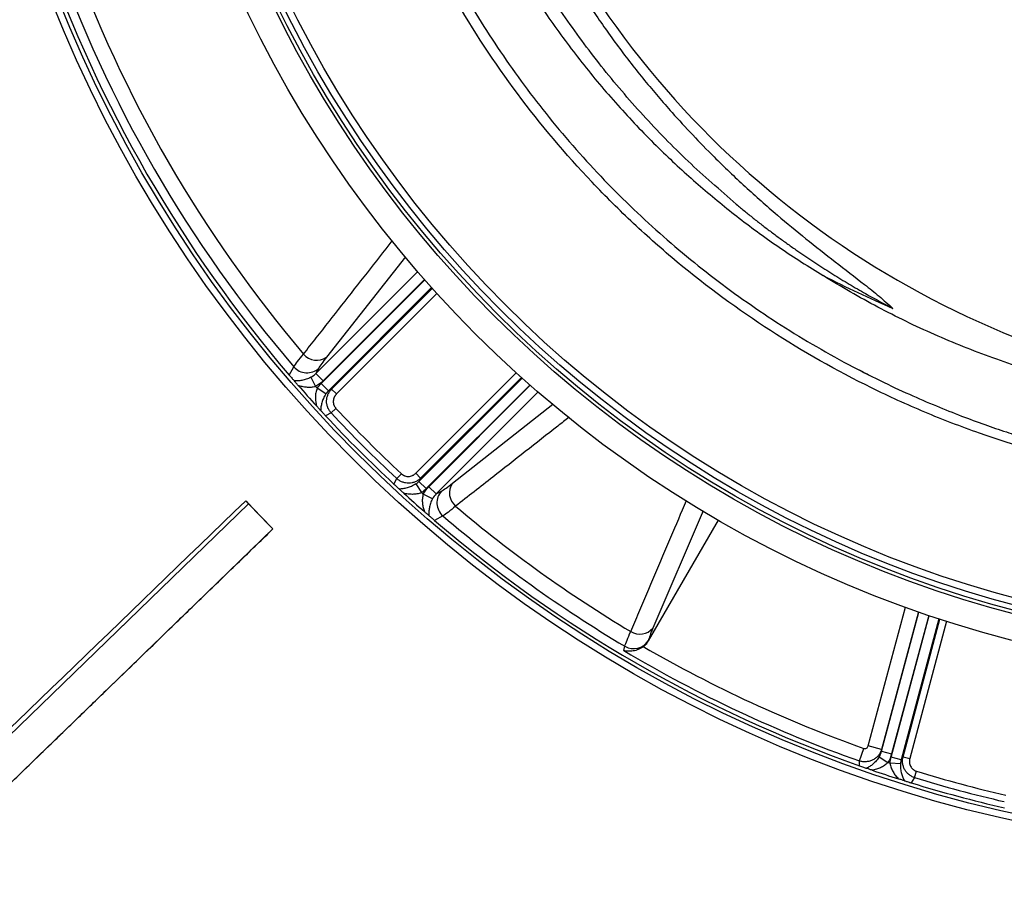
# Model space of a CAD drawing. Header units: millimetres. Extents: x 1936 to 3166, y 1822 to 3052.
# Tile 3 of 21: x 2181 to 2465, y 2041 to 2289. Entities that reach past the tile are written whole.
import ezdxf

# ---------------------------------------------------------------- set-up
doc = ezdxf.new("R2010")
doc.units = ezdxf.units.MM

msp = doc.modelspace()

# ---------------------------------------------------------------- linework, layer by layer
at = {"color": 1, "linetype": 'Continuous', "lineweight": 25}
for p, q in [((2292.4, 2221.05), (2269.56, 2192.07)), ((2266.48, 2187.34), (2295.86, 2216.72)), ((2268.02, 2184.51), (2297.89, 2214.39)), ((2297.83, 2214.47), (2268.59, 2185.23)), ((2299.88, 2212.15), (2270.13, 2182.4)), ((2271.05, 2182.89), (2300.08, 2211.93)), ((2301.42, 2210.45), (2272.46, 2181.48)), ((2295.32, 2158.62), (2324.29, 2187.58)), ((2296.24, 2156.29), (2325.99, 2186.04)), ((2325.77, 2186.24), (2296.73, 2157.21)), ((2328.23, 2184.06), (2298.35, 2154.18)), ((2299.07, 2154.75), (2328.31, 2183.99)), ((2330.56, 2182.02), (2301.18, 2152.64)), ((2305.91, 2155.72), (2334.84, 2178.52)), ((2378.17, 2147.82), (2363.69, 2113.97)), ((2425.79, 2080), (2436.5, 2119.99)), ((2440.27, 2118.65), (2429.64, 2078.97)), ((2429.65, 2078.47), (2440.4, 2118.6)), ((2432.4, 2076.79), (2443.33, 2117.6)), ((2443.24, 2117.63), (2432.54, 2077.7)), ((2446.18, 2116.65), (2435.29, 2076.02)), ((2435.83, 2076.9), (2446.46, 2116.56)), ((2448.36, 2115.95), (2437.76, 2076.38))]:
    msp.add_line(p, q, dxfattribs=at)
at = {"color": 7, "linetype": 'Continuous', "lineweight": 25}
for p, q in [((2258.85, 2186.91), (2260.15, 2189.29)), ((2265.08, 2186.28), (2266.42, 2183.65)), ((2267.33, 2188.88), (2266.48, 2187.34)), ((2266.48, 2187.34), (2268.59, 2185.23)), ((2270.13, 2182.4), (2268.02, 2184.51)), ((2269.38, 2181.5), (2266.89, 2183.12)), ((2270.13, 2182.4), (2271.05, 2182.89)), ((2271.05, 2182.89), (2272.46, 2181.48)), ((2270.91, 2176.02), (2269.33, 2175.17)), ((2270.91, 2176.02), (2272.31, 2177.32)), ((2289.85, 2157.07), (2291.16, 2158.47)), ((2295.32, 2158.62), (2296.73, 2157.21)), ((2289.01, 2155.49), (2289.85, 2157.07)), ((2295.34, 2155.54), (2296.96, 2153.05)), ((2296.73, 2157.21), (2296.24, 2156.29)), ((2296.24, 2156.29), (2298.35, 2154.18)), ((2300.12, 2151.24), (2297.49, 2152.58)), ((2301.18, 2152.64), (2299.07, 2154.75)), ((2301.18, 2152.64), (2302.72, 2153.49)), ((2247.06, 2149.82), (2141.89, 2047.94)), ((2254.09, 2142.57), (2247.06, 2149.82)), ((2303.13, 2146.31), (2300.74, 2145.01)), ((2382.48, 2145.1), (2362.36, 2110.26)), ((2148.92, 2040.69), (2254.09, 2142.57)), ((2362.39, 2110.37), (2362.36, 2110.26)), ((2355.32, 2107.48), (2355.62, 2108.73)), ((2423.23, 2075.68), (2424.51, 2079.3)), ((2429.64, 2078.97), (2425.79, 2080)), ((2429.64, 2078.97), (2429.65, 2078.47)), ((2429.65, 2078.47), (2432.54, 2077.7)), ((2423.26, 2074.28), (2423.23, 2075.68)), ((2428.97, 2076.85), (2431.44, 2075.24)), ((2435.29, 2076.02), (2432.4, 2076.79)), ((2435.29, 2076.02), (2435.83, 2076.9)), ((2435.83, 2076.9), (2437.76, 2076.38)), ((2435.08, 2074.86), (2432.12, 2075.02)), ((2439.15, 2070.87), (2439.71, 2072.71)), ((2439.15, 2070.87), (2438.2, 2069.35))]:
    msp.add_line(p, q, dxfattribs=at)
for radius in [615, 595, 593.6, 590.07, 579, 576, 388, 386, 337.5, 330, 329, 327.5, 325.5]:
    msp.add_circle((2551.23, 2437.39), radius, dxfattribs=at)
for centre, radius, start, end in [((2565.81, 2441.99), 263, 209.3832, 262.3487), ((2551.23, 2437.39), 385, 199.4128, 220.5872), ((2551.23, 2437.39), 382.46, 199.5579, 220.4421), ((2551.23, 2437.39), 377.94, 199.7071, 220.2929), ((2266.76, 2196.15), 4.95, 219.8709, 304.5116), ((2263.94, 2192.63), 5.05, 221.3719, 312.0938), ((2551.23, 2437.39), 385, 221.1679, 222.3519), ((2551.23, 2437.39), 381.45, 221.6979, 221.8048), ((2551.23, 2437.39), 385, 222.9279, 227.0721), ((2551.23, 2437.39), 383.27, 222.9968, 227.0032), ((2551.23, 2437.39), 381.35, 222.9968, 227.0032), ((2309.99, 2152.92), 4.95, 145.4884, 230.1291), ((2551.23, 2437.39), 385, 227.6481, 228.8321), ((2551.23, 2437.39), 381.45, 228.1952, 228.3021), ((2306.47, 2150.1), 5.05, 137.9062, 228.6281), ((2551.23, 2437.39), 377.94, 229.7071, 239.1292), ((2551.23, 2437.39), 385, 229.4128, 250.5872), ((2551.23, 2437.39), 382.46, 229.5579, 239.2396), ((2359.94, 2117.12), 4.9, 237.4649, 320.0023), ((2358.15, 2113.09), 5.04, 239.8747, 327.253), ((2551.23, 2437.39), 383.69, 239.2976, 250.5126), ((2551.23, 2437.39), 379.85, 239.9338, 250.5126), ((2551.23, 2437.39), 385, 251.1679, 252.3519), ((2551.23, 2437.39), 381.45, 251.6979, 251.8048), ((2551.23, 2437.39), 381.35, 252.9968, 257.0032), ((2551.23, 2437.39), 383.27, 252.9968, 257.0032), ((2551.23, 2437.39), 385, 252.9279, 257.0721)]:
    msp.add_arc(centre, radius, start, end, dxfattribs=at)
msp.add_ellipse((2565.81, 2538.38), major_axis=(0, 359.73), ratio=0.963433, start_param=2.684346, end_param=2.747955, dxfattribs=at)
for points, knots in [([(2490.23, 2160.96), (2479.22, 2163.4), (2468.42, 2166.48), (2452.54, 2172.05), (2447.3, 2174.06), (2439.52, 2177.32), (2436.94, 2178.45), (2431.81, 2180.78), (2429.27, 2181.99), (2416.67, 2188.18), (2406.96, 2193.69), (2388.3, 2205.78), (2379.33, 2212.37), (2366.45, 2223.08), (2362.24, 2226.78), (2356.08, 2232.55), (2354.05, 2234.51), (2350.06, 2238.47), (2348.1, 2240.48), (2338.46, 2250.64), (2331.29, 2259.17), (2318, 2277), (2311.87, 2286.3), (2304.89, 2298.42), (2303.53, 2300.86), (2300.87, 2305.81), (2299.57, 2308.31), (2295.79, 2315.87), (2293.44, 2320.97), (2286.84, 2336.39), (2283.08, 2346.87), (2276.81, 2368.2), (2274.3, 2379.06), (2271.95, 2392.88), (2271.53, 2395.65), (2270.95, 2399.84), (2270.76, 2401.24), (2270.42, 2404.03), (2270.25, 2405.43), (2269.49, 2412.43), (2269.05, 2418.03), (2268.23, 2434.84), (2268.35, 2446.06), (2269.35, 2460.11), (2269.59, 2462.92), (2270.15, 2468.52), (2270.47, 2471.3), (2271.56, 2479.63), (2272.45, 2485.15), (2275.6, 2501.57), (2278.34, 2512.36), (2283.4, 2528.3), (2285.25, 2533.58), (2288.27, 2541.44), (2289.32, 2544.04), (2291.49, 2549.24), (2292.62, 2551.83), (2298.44, 2564.64), (2303.7, 2574.59), (2309.55, 2584.23)], [0, 0, 0, 0, 0.0625, 0.0625, 0.09375, 0.09375, 0.109375, 0.109375, 0.125, 0.125, 0.1875, 0.1875, 0.25, 0.25, 0.28125, 0.28125, 0.296875, 0.296875, 0.3125, 0.3125, 0.375, 0.375, 0.4375, 0.4375, 0.453125, 0.453125, 0.46875, 0.46875, 0.5, 0.5, 0.5625, 0.5625, 0.625, 0.625, 0.640625, 0.640625, 0.648437, 0.648437, 0.65625, 0.65625, 0.6875, 0.6875, 0.75, 0.75, 0.765625, 0.765625, 0.78125, 0.78125, 0.8125, 0.8125, 0.875, 0.875, 0.90625, 0.90625, 0.921875, 0.921875, 0.9375, 0.9375, 1, 1, 1, 1]), ([(2312.11, 2582.68), (2310.42, 2579.83), (2307.03, 2574.12), (2302.34, 2565.34), (2297.94, 2556.38), (2293.7, 2546.92), (2289.67, 2536.94), (2285.91, 2526.43), (2282.55, 2515.72), (2279.61, 2504.83), (2277.09, 2493.74), (2275.02, 2482.5), (2273.4, 2471.12), (2272.15, 2458.68), (2271.42, 2445.19), (2271.39, 2430.63), (2272.13, 2416.04), (2273.52, 2402.46), (2275.4, 2389.97), (2277.61, 2378.54), (2280.31, 2367.15), (2283.5, 2355.82), (2287.19, 2344.54), (2291.38, 2333.36), (2296.08, 2322.31), (2301.19, 2311.58), (2306.7, 2301.18), (2312.56, 2291.13), (2318.88, 2281.28), (2325.63, 2271.65), (2332.86, 2262.22), (2340.51, 2253.06), (2348.6, 2244.19), (2356.97, 2235.75), (2365.61, 2227.76), (2374.47, 2220.22), (2383.69, 2213.01), (2393.26, 2206.15), (2403.19, 2199.64), (2413.47, 2193.57), (2421.07, 2189.36), (2425.29, 2187.33), (2425.91, 2187.03)], [0, 0, 0, 0, 0.021499, 0.043025, 0.064606, 0.086215, 0.110282, 0.134426, 0.158608, 0.18307, 0.207573, 0.232361, 0.25719, 0.282104, 0.313459, 0.344813, 0.376511, 0.408209, 0.433291, 0.458459, 0.483672, 0.509202, 0.534777, 0.560677, 0.586624, 0.612667, 0.637749, 0.662917, 0.688129, 0.713658, 0.739232, 0.76513, 0.791075, 0.817116, 0.842201, 0.867373, 0.892589, 0.918122, 0.943701, 0.969605, 0.995556, 1, 1, 1, 1]), ([(2334.25, 2311.83), (2335.84, 2308.99), (2339.67, 2302.17), (2346.17, 2292.12), (2353.59, 2281.63), (2361.19, 2271.9), (2370.33, 2261.19), (2380.02, 2250.99), (2390.25, 2241.23), (2399.12, 2233.38), (2407.82, 2226.21), (2416.26, 2219.58), (2423.34, 2214.13), (2428.96, 2209.72), (2431.57, 2207.35), (2432.88, 2206.16)], [0, 0, 0, 0, 0.067088, 0.160645, 0.245879, 0.331115, 0.414448, 0.535192, 0.62015, 0.705109, 0.778628, 0.852149, 0.925843, 0.962952, 1, 1, 1, 1]), ([(2387.75, 2236.17), (2383.05, 2240.25), (2373.66, 2248.4), (2360.71, 2261.77), (2348.63, 2275.87), (2337.69, 2290.8), (2330.42, 2301.67), (2327.14, 2307.71), (2326.79, 2308.36)], [0, 0, 0, 0, 0.195359, 0.390709, 0.586066, 0.781418, 0.976775, 1, 1, 1, 1]), ([(2323.12, 2306.64), (2324.33, 2304.53), (2328.12, 2297.96), (2335.41, 2287.26), (2344.96, 2274.6), (2355.44, 2262.43), (2366.27, 2251.29), (2377.33, 2241.19), (2388.58, 2232.02), (2400.36, 2223.4), (2408.65, 2218.2), (2412.8, 2215.6)], [0, 0, 0, 0, 0.056997, 0.177718, 0.302305, 0.427005, 0.551586, 0.662973, 0.77436, 0.88718, 1, 1, 1, 1]), ([(2387.75, 2236.17), (2388.15, 2235.84), (2388.96, 2235.17), (2390.17, 2234.18), (2391.39, 2233.19), (2392.62, 2232.21), (2393.85, 2231.24), (2395.09, 2230.28), (2396.33, 2229.32), (2397.58, 2228.37), (2398.84, 2227.43), (2400.11, 2226.5), (2401.38, 2225.57), (2402.65, 2224.66), (2403.94, 2223.75), (2406.3, 2222.09), (2409.77, 2219.74), (2414.4, 2216.74), (2419.09, 2213.85), (2423, 2211.56), (2426.09, 2209.81), (2428.34, 2208.57), (2430.6, 2207.35), (2432.12, 2206.56), (2432.88, 2206.16)], [0, 0, 0, 0, 0.028995, 0.057982, 0.086964, 0.115941, 0.144914, 0.173885, 0.202854, 0.231823, 0.260794, 0.289766, 0.318742, 0.347723, 0.37671, 0.405703, 0.507148, 0.608546, 0.709945, 0.811398, 0.858568, 0.905721, 0.952864, 1, 1, 1, 1]), ([(2551.23, 2176.93), (2545.12, 2176.85), (2539.04, 2176.99), (2526.93, 2177.7), (2520.9, 2178.27), (2502.89, 2180.61), (2490.99, 2183.03), (2477.72, 2186.74), (2476.25, 2187.16), (2473.32, 2188.04), (2471.86, 2188.49), (2467.5, 2189.88), (2464.62, 2190.86), (2456.04, 2193.93), (2450.42, 2196.18), (2439.35, 2201.06), (2433.91, 2203.7), (2423.22, 2209.36), (2417.96, 2212.38), (2412.8, 2215.6)], [0, 0, 0, 0, 0.125, 0.125, 0.25, 0.25, 0.5, 0.5, 0.53125, 0.53125, 0.5625, 0.5625, 0.625, 0.625, 0.75, 0.75, 0.875, 0.875, 1, 1, 1, 1]), ([(2260.15, 2189.29), (2260.42, 2189.73), (2260.79, 2190.26), (2261.73, 2191.48), (2262.29, 2192.18), (2262.95, 2192.98)], [0, 0, 0, 0, 0.5, 0.5, 1, 1, 1, 1]), ([(2269.56, 2192.07), (2269.03, 2191.39), (2268.57, 2190.79), (2267.83, 2189.72), (2267.53, 2189.27), (2267.33, 2188.88)], [0, 0, 0, 0, 0.5, 0.5, 1, 1, 1, 1]), ([(2258.85, 2186.91), (2259, 2186.73), (2259.14, 2186.57), (2259.41, 2186.25), (2259.54, 2186.11), (2259.77, 2185.84), (2259.87, 2185.72), (2260.07, 2185.49), (2260.17, 2185.38), (2260.26, 2185.28)], [0, 0, 0, 0, 0.25, 0.25, 0.5, 0.5, 0.75, 0.75, 1, 1, 1, 1]), ([(2265.08, 2186.28), (2264.63, 2186.04), (2264.19, 2185.86), (2263.53, 2185.64), (2263.31, 2185.58), (2262.89, 2185.48), (2262.68, 2185.43), (2262.07, 2185.32), (2261.68, 2185.28), (2260.94, 2185.25), (2260.59, 2185.25), (2260.26, 2185.28)], [0, 0, 0, 0, 0.25, 0.25, 0.375, 0.375, 0.5, 0.5, 0.75, 0.75, 1, 1, 1, 1]), ([(2423.21, 2188.4), (2425.26, 2187.35), (2429.99, 2184.91), (2437.41, 2181.46), (2445.18, 2178.09), (2452.45, 2175.19), (2459.17, 2172.7), (2465.35, 2170.58), (2470.96, 2168.8), (2476, 2167.3), (2480.43, 2166.07), (2484.03, 2165.13), (2486.83, 2164.43), (2488.93, 2163.93), (2490.2, 2163.63), (2490.8, 2163.49), (2490.87, 2163.48)], [0, 0, 0, 0, 0.102596, 0.236158, 0.358437, 0.469578, 0.569753, 0.659172, 0.738103, 0.806904, 0.865868, 0.914352, 0.950073, 0.976609, 0.996995, 1, 1, 1, 1]), ([(2261.41, 2183.96), (2261.3, 2184.08), (2261.19, 2184.2), (2260.98, 2184.44), (2260.88, 2184.56), (2260.67, 2184.8), (2260.58, 2184.91), (2260.4, 2185.11), (2260.32, 2185.2), (2260.26, 2185.28)], [0, 0, 0, 0, 0.25, 0.25, 0.5, 0.5, 0.75, 0.75, 1, 1, 1, 1]), ([(2266.42, 2183.65), (2265.99, 2183.5), (2265.55, 2183.42), (2264.9, 2183.37), (2264.68, 2183.36), (2264.24, 2183.37), (2264.03, 2183.38), (2263.39, 2183.44), (2262.98, 2183.51), (2262.17, 2183.7), (2261.78, 2183.82), (2261.41, 2183.96)], [0, 0, 0, 0, 0.25, 0.25, 0.375, 0.375, 0.5, 0.5, 0.75, 0.75, 1, 1, 1, 1]), ([(2266.89, 2183.12), (2266.7, 2182.7), (2266.57, 2182.27), (2266.46, 2181.61), (2266.43, 2181.39), (2266.39, 2180.95), (2266.38, 2180.73), (2266.38, 2180.08), (2266.41, 2179.66), (2266.52, 2178.82), (2266.6, 2178.42), (2266.7, 2178.02)], [0, 0, 0, 0, 0.25, 0.25, 0.375, 0.375, 0.5, 0.5, 0.75, 0.75, 1, 1, 1, 1]), ([(2269.38, 2181.5), (2269.09, 2181.07), (2268.86, 2180.64), (2268.58, 2180), (2268.5, 2179.78), (2268.35, 2179.36), (2268.29, 2179.16), (2268.12, 2178.55), (2268.04, 2178.16), (2267.94, 2177.41), (2267.91, 2177.05), (2267.91, 2176.7)], [0, 0, 0, 0, 0.25, 0.25, 0.375, 0.375, 0.5, 0.5, 0.75, 0.75, 1, 1, 1, 1]), ([(2270.91, 2176.02), (2270.69, 2176.25), (2270.5, 2176.5), (2270.17, 2177.04), (2270.03, 2177.33), (2269.81, 2177.92), (2269.73, 2178.23), (2269.62, 2178.85), (2269.6, 2179.17), (2269.61, 2179.8), (2269.65, 2180.11), (2269.78, 2180.74), (2269.88, 2181.04), (2270.13, 2181.62), (2270.28, 2181.89), (2270.63, 2182.42), (2270.83, 2182.67), (2271.05, 2182.89)], [0, 0, 0, 0, 0.125, 0.125, 0.25, 0.25, 0.375, 0.375, 0.5, 0.5, 0.625, 0.625, 0.75, 0.75, 0.875, 0.875, 1, 1, 1, 1]), ([(2272.46, 2181.48), (2272.42, 2181.44), (2272.34, 2181.36), (2272.24, 2181.24), (2272.14, 2181.11), (2272.04, 2180.97), (2271.96, 2180.83), (2271.88, 2180.69), (2271.75, 2180.42), (2271.6, 2180), (2271.52, 2179.43), (2271.55, 2178.85), (2271.67, 2178.38), (2271.82, 2178.03), (2271.96, 2177.78), (2272.12, 2177.54), (2272.25, 2177.4), (2272.31, 2177.32)], [0, 0, 0, 0, 0.036267, 0.072224, 0.107969, 0.143596, 0.179203, 0.21489, 0.250752, 0.376042, 0.500305, 0.625425, 0.749885, 0.812686, 0.874882, 0.937108, 1, 1, 1, 1]), ([(2267.91, 2176.7), (2267.84, 2176.78), (2267.76, 2176.87), (2267.57, 2177.07), (2267.47, 2177.18), (2267.15, 2177.53), (2266.93, 2177.77), (2266.7, 2178.02)], [0, 0, 0, 0, 0.25, 0.25, 0.5, 0.5, 1, 1, 1, 1]), ([(2267.91, 2176.7), (2268.08, 2176.52), (2268.28, 2176.3), (2268.63, 2175.92), (2268.76, 2175.79), (2268.96, 2175.57), (2269.03, 2175.49), (2269.18, 2175.33), (2269.25, 2175.25), (2269.33, 2175.17)], [0, 0, 0, 0, 0.5, 0.5, 0.75, 0.75, 0.875, 0.875, 1, 1, 1, 1]), ([(2291.16, 2158.47), (2291.2, 2158.44), (2291.29, 2158.36), (2291.42, 2158.26), (2291.55, 2158.17), (2291.69, 2158.08), (2291.84, 2158), (2291.99, 2157.93), (2292.27, 2157.82), (2292.69, 2157.71), (2293.27, 2157.68), (2293.84, 2157.76), (2294.3, 2157.92), (2294.64, 2158.09), (2294.88, 2158.25), (2295.11, 2158.42), (2295.25, 2158.55), (2295.32, 2158.62)], [0, 0, 0, 0, 0.036141, 0.071976, 0.107622, 0.143198, 0.178824, 0.214619, 0.250701, 0.375166, 0.500292, 0.62459, 0.749917, 0.812387, 0.874546, 0.936912, 1, 1, 1, 1]), ([(2289.01, 2155.49), (2289.18, 2155.34), (2289.33, 2155.19), (2289.63, 2154.92), (2289.76, 2154.79), (2290.02, 2154.56), (2290.13, 2154.45), (2290.35, 2154.25), (2290.45, 2154.16), (2290.54, 2154.07)], [0, 0, 0, 0, 0.25, 0.25, 0.5, 0.5, 0.75, 0.75, 1, 1, 1, 1]), ([(2296.73, 2157.21), (2296.51, 2156.99), (2296.26, 2156.79), (2295.74, 2156.44), (2295.46, 2156.29), (2294.88, 2156.04), (2294.58, 2155.95), (2293.96, 2155.81), (2293.65, 2155.77), (2293.01, 2155.76), (2292.7, 2155.78), (2292.08, 2155.89), (2291.76, 2155.97), (2291.17, 2156.19), (2290.89, 2156.33), (2290.35, 2156.66), (2290.09, 2156.85), (2289.85, 2157.07)], [0, 0, 0, 0, 0.125, 0.125, 0.25, 0.25, 0.375, 0.375, 0.5, 0.5, 0.625, 0.625, 0.75, 0.75, 0.875, 0.875, 1, 1, 1, 1]), ([(2295.34, 2155.54), (2294.91, 2155.25), (2294.48, 2155.02), (2293.84, 2154.74), (2293.62, 2154.66), (2293.2, 2154.51), (2293, 2154.45), (2292.39, 2154.28), (2292, 2154.21), (2291.25, 2154.1), (2290.89, 2154.08), (2290.54, 2154.07)], [0, 0, 0, 0, 0.25, 0.25, 0.375, 0.375, 0.5, 0.5, 0.75, 0.75, 1, 1, 1, 1]), ([(2302.72, 2153.49), (2303.11, 2153.7), (2303.56, 2153.99), (2304.62, 2154.73), (2305.23, 2155.19), (2305.91, 2155.72)], [0, 0, 0, 0, 0.5, 0.5, 1, 1, 1, 1]), ([(2291.86, 2152.87), (2291.74, 2152.98), (2291.61, 2153.09), (2291.37, 2153.31), (2291.25, 2153.42), (2291.02, 2153.63), (2290.91, 2153.74), (2290.7, 2153.92), (2290.62, 2154), (2290.54, 2154.07)], [0, 0, 0, 0, 0.25, 0.25, 0.5, 0.5, 0.75, 0.75, 1, 1, 1, 1]), ([(2296.96, 2153.05), (2296.54, 2152.86), (2296.11, 2152.74), (2295.45, 2152.62), (2295.23, 2152.59), (2294.79, 2152.55), (2294.57, 2152.54), (2293.92, 2152.54), (2293.5, 2152.57), (2292.66, 2152.68), (2292.26, 2152.76), (2291.86, 2152.87)], [0, 0, 0, 0, 0.25, 0.25, 0.375, 0.375, 0.5, 0.5, 0.75, 0.75, 1, 1, 1, 1]), ([(2297.49, 2152.58), (2297.34, 2152.15), (2297.26, 2151.71), (2297.21, 2151.06), (2297.2, 2150.84), (2297.21, 2150.4), (2297.22, 2150.19), (2297.28, 2149.55), (2297.35, 2149.14), (2297.54, 2148.33), (2297.66, 2147.94), (2297.79, 2147.57)], [0, 0, 0, 0, 0.25, 0.25, 0.375, 0.375, 0.5, 0.5, 0.75, 0.75, 1, 1, 1, 1]), ([(2300.12, 2151.24), (2299.88, 2150.79), (2299.7, 2150.35), (2299.48, 2149.69), (2299.42, 2149.47), (2299.32, 2149.05), (2299.27, 2148.84), (2299.16, 2148.23), (2299.12, 2147.84), (2299.08, 2147.1), (2299.09, 2146.75), (2299.12, 2146.42)], [0, 0, 0, 0, 0.25, 0.25, 0.375, 0.375, 0.5, 0.5, 0.75, 0.75, 1, 1, 1, 1]), ([(2299.12, 2146.42), (2299.04, 2146.48), (2298.95, 2146.56), (2298.75, 2146.74), (2298.63, 2146.83), (2298.4, 2147.04), (2298.28, 2147.14), (2298.04, 2147.35), (2297.92, 2147.46), (2297.79, 2147.57)], [0, 0, 0, 0, 0.25, 0.25, 0.5, 0.5, 0.75, 0.75, 1, 1, 1, 1]), ([(2306.81, 2149.11), (2306.02, 2148.45), (2305.32, 2147.89), (2304.1, 2146.95), (2303.57, 2146.58), (2303.13, 2146.31)], [0, 0, 0, 0, 0.5, 0.5, 1, 1, 1, 1]), ([(2299.12, 2146.42), (2299.22, 2146.33), (2299.32, 2146.24), (2299.56, 2146.04), (2299.68, 2145.93), (2299.95, 2145.7), (2300.09, 2145.57), (2300.4, 2145.31), (2300.57, 2145.16), (2300.74, 2145.01)], [0, 0, 0, 0, 0.25, 0.25, 0.5, 0.5, 0.75, 0.75, 1, 1, 1, 1]), ([(2148.92, 2040.68), (2152.18, 2043.84), (2158.8, 2050.25), (2168.66, 2059.8), (2178.39, 2069.23), (2187.79, 2078.33), (2196.85, 2087.1), (2205.57, 2095.55), (2214.93, 2104.61), (2224.82, 2114.2), (2235.15, 2124.2), (2244.85, 2133.59), (2251.1, 2139.63), (2254.12, 2142.55)], [0, 0, 0, 0, 0.092913, 0.188686, 0.28124, 0.370576, 0.456693, 0.539593, 0.619274, 0.723581, 0.821805, 0.913944, 1, 1, 1, 1]), ([(2355.62, 2108.73), (2355.76, 2109.22), (2355.97, 2109.82), (2356.53, 2111.24), (2356.88, 2112.06), (2357.3, 2112.99)], [0, 0, 0, 0, 0.5, 0.5, 1, 1, 1, 1]), ([(2363.69, 2113.97), (2363.36, 2113.18), (2363.08, 2112.49), (2362.65, 2111.29), (2362.49, 2110.78), (2362.39, 2110.37)], [0, 0, 0, 0, 0.5, 0.5, 1, 1, 1, 1]), ([(2362.36, 2110.26), (2362.18, 2109.95), (2361.97, 2109.65), (2361.49, 2109.11), (2361.22, 2108.86), (2360.92, 2108.65)], [0, 0, 0, 0, 0.5, 0.5, 1, 1, 1, 1]), ([(2360.92, 2108.65), (2360.69, 2108.48), (2360.46, 2108.33), (2359.98, 2108.06), (2359.73, 2107.94), (2358.99, 2107.62), (2358.5, 2107.48), (2357.77, 2107.35), (2357.53, 2107.32), (2357.06, 2107.28), (2356.83, 2107.28), (2356.39, 2107.29), (2356.17, 2107.31), (2355.74, 2107.38), (2355.52, 2107.42), (2355.32, 2107.48)], [0, 0, 0, 0, 0.125, 0.125, 0.25, 0.25, 0.5, 0.5, 0.625, 0.625, 0.75, 0.75, 0.875, 0.875, 1, 1, 1, 1]), ([(2429.64, 2078.97), (2429.55, 2078.65), (2429.42, 2078.35), (2429.19, 2077.91), (2429.11, 2077.77), (2428.92, 2077.5), (2428.82, 2077.36), (2428.5, 2076.98), (2428.27, 2076.75), (2427.75, 2076.33), (2427.46, 2076.14), (2426.87, 2075.84), (2426.55, 2075.71), (2425.9, 2075.53), (2425.57, 2075.47), (2424.9, 2075.41), (2424.56, 2075.42), (2423.88, 2075.5), (2423.55, 2075.57), (2423.23, 2075.68)], [0, 0, 0, 0, 0.125, 0.125, 0.1875, 0.1875, 0.25, 0.25, 0.375, 0.375, 0.5, 0.5, 0.625, 0.625, 0.75, 0.75, 0.875, 0.875, 1, 1, 1, 1]), ([(2424.51, 2079.3), (2424.64, 2079.25), (2424.78, 2079.23), (2425.05, 2079.26), (2425.19, 2079.3), (2425.42, 2079.44), (2425.53, 2079.53), (2425.69, 2079.75), (2425.75, 2079.87), (2425.79, 2080)], [0, 0, 0, 0, 0.25, 0.25, 0.5, 0.5, 0.75, 0.75, 1, 1, 1, 1]), ([(2428.97, 2076.85), (2428.7, 2076.42), (2428.41, 2076.04), (2427.95, 2075.52), (2427.79, 2075.36), (2427.48, 2075.06), (2427.32, 2074.92), (2426.85, 2074.52), (2426.53, 2074.28), (2425.9, 2073.88), (2425.6, 2073.71), (2425.3, 2073.57)], [0, 0, 0, 0, 0.25, 0.25, 0.375, 0.375, 0.5, 0.5, 0.75, 0.75, 1, 1, 1, 1]), ([(2439.15, 2070.87), (2438.85, 2070.97), (2438.55, 2071.09), (2438, 2071.39), (2437.73, 2071.57), (2437.24, 2071.98), (2437.02, 2072.2), (2436.62, 2072.69), (2436.44, 2072.95), (2436.14, 2073.5), (2436.01, 2073.79), (2435.82, 2074.4), (2435.75, 2074.71), (2435.67, 2075.33), (2435.66, 2075.65), (2435.71, 2076.28), (2435.76, 2076.59), (2435.83, 2076.9)], [0, 0, 0, 0, 0.125, 0.125, 0.25, 0.25, 0.375, 0.375, 0.5, 0.5, 0.625, 0.625, 0.75, 0.75, 0.875, 0.875, 1, 1, 1, 1]), ([(2437.76, 2076.38), (2437.75, 2076.33), (2437.72, 2076.22), (2437.69, 2076.06), (2437.67, 2075.9), (2437.65, 2075.73), (2437.65, 2075.57), (2437.65, 2075.41), (2437.67, 2075.1), (2437.76, 2074.67), (2437.98, 2074.14), (2438.29, 2073.65), (2438.63, 2073.31), (2438.93, 2073.08), (2439.18, 2072.93), (2439.44, 2072.8), (2439.62, 2072.74), (2439.71, 2072.71)], [0, 0, 0, 0, 0.036267, 0.072224, 0.107969, 0.143596, 0.179203, 0.21489, 0.250752, 0.376042, 0.500305, 0.625425, 0.749885, 0.812686, 0.874882, 0.937108, 1, 1, 1, 1]), ([(2423.26, 2074.28), (2423.48, 2074.2), (2423.68, 2074.13), (2424.08, 2073.99), (2424.25, 2073.93), (2424.59, 2073.81), (2424.74, 2073.76), (2425.03, 2073.66), (2425.17, 2073.61), (2425.3, 2073.57)], [0, 0, 0, 0, 0.25, 0.25, 0.5, 0.5, 0.75, 0.75, 1, 1, 1, 1]), ([(2426.95, 2073), (2426.8, 2073.05), (2426.64, 2073.1), (2426.34, 2073.21), (2426.19, 2073.26), (2425.9, 2073.36), (2425.76, 2073.41), (2425.5, 2073.5), (2425.39, 2073.53), (2425.3, 2073.57)], [0, 0, 0, 0, 0.25, 0.25, 0.5, 0.5, 0.75, 0.75, 1, 1, 1, 1]), ([(2431.44, 2075.24), (2431.14, 2074.9), (2430.81, 2074.61), (2430.27, 2074.24), (2430.08, 2074.12), (2429.7, 2073.91), (2429.51, 2073.81), (2428.93, 2073.54), (2428.53, 2073.4), (2427.74, 2073.16), (2427.35, 2073.07), (2426.95, 2073)], [0, 0, 0, 0, 0.25, 0.25, 0.375, 0.375, 0.5, 0.5, 0.75, 0.75, 1, 1, 1, 1]), ([(2432.12, 2075.02), (2432.16, 2074.56), (2432.27, 2074.12), (2432.5, 2073.49), (2432.58, 2073.29), (2432.77, 2072.89), (2432.87, 2072.69), (2433.19, 2072.13), (2433.43, 2071.78), (2433.95, 2071.11), (2434.22, 2070.8), (2434.51, 2070.51)], [0, 0, 0, 0, 0.25, 0.25, 0.375, 0.375, 0.5, 0.5, 0.75, 0.75, 1, 1, 1, 1]), ([(2435.08, 2074.86), (2435.05, 2074.34), (2435.06, 2073.86), (2435.14, 2073.16), (2435.18, 2072.93), (2435.26, 2072.49), (2435.31, 2072.28), (2435.47, 2071.68), (2435.6, 2071.3), (2435.88, 2070.6), (2436.04, 2070.27), (2436.21, 2069.97)], [0, 0, 0, 0, 0.25, 0.25, 0.375, 0.375, 0.5, 0.5, 0.75, 0.75, 1, 1, 1, 1]), ([(2436.21, 2069.97), (2436.11, 2070), (2436, 2070.04), (2435.74, 2070.12), (2435.59, 2070.16), (2435.14, 2070.31), (2434.82, 2070.41), (2434.51, 2070.51)], [0, 0, 0, 0, 0.25, 0.25, 0.5, 0.5, 1, 1, 1, 1]), ([(2436.21, 2069.97), (2436.45, 2069.89), (2436.73, 2069.81), (2437.22, 2069.65), (2437.4, 2069.6), (2437.69, 2069.51), (2437.79, 2069.48), (2437.99, 2069.42), (2438.1, 2069.39), (2438.2, 2069.35)], [0, 0, 0, 0, 0.5, 0.5, 0.75, 0.75, 0.875, 0.875, 1, 1, 1, 1])]:
    msp.add_open_spline(points, degree=3, knots=knots, dxfattribs=at)
at = {"color": 1, "linetype": 'Continuous', "lineweight": 25}
for points, knots in [([(2262.95, 2192.98), (2264.18, 2194.54), (2270.31, 2202.35), (2278.84, 2213.23), (2286.15, 2222.56), (2288.55, 2225.62)], [0, 0, 0, 0, 0.143859, 0.719294, 1, 1, 1, 1]), ([(2339.52, 2174.77), (2338.45, 2173.92), (2331.1, 2168.16), (2320.2, 2159.61), (2310.38, 2151.91), (2306.81, 2149.11)], [0, 0, 0, 0, 0.098476, 0.672673, 1, 1, 1, 1]), ([(2357.3, 2112.99), (2358.08, 2114.81), (2361.94, 2123.87), (2367.3, 2136.46), (2371.88, 2147.23), (2373.38, 2150.74)], [0, 0, 0, 0, 0.144231, 0.721156, 1, 1, 1, 1])]:
    msp.add_open_spline(points, degree=3, knots=knots, dxfattribs=at)
at = {"color": 7, "linetype": 'Continuous', "lineweight": 25}
for points in [[(2265.08, 2186.28), (2265.6, 2186.57), (2266.07, 2186.92), (2266.48, 2187.34)], [(2268.59, 2185.23), (2267.95, 2184.59), (2267.23, 2184.06), (2266.42, 2183.65)], [(2266.89, 2183.12), (2267.22, 2183.62), (2267.59, 2184.09), (2268.02, 2184.51)], [(2270.13, 2182.4), (2269.85, 2182.13), (2269.6, 2181.83), (2269.38, 2181.5)], [(2295.34, 2155.54), (2295.67, 2155.76), (2295.97, 2156.01), (2296.24, 2156.29)], [(2298.35, 2154.18), (2297.93, 2153.76), (2297.46, 2153.38), (2296.96, 2153.05)], [(2297.49, 2152.58), (2297.9, 2153.39), (2298.43, 2154.11), (2299.07, 2154.75)], [(2301.18, 2152.64), (2300.76, 2152.23), (2300.4, 2151.76), (2300.12, 2151.24)], [(2140.92, 2048.97), (2176.06, 2082.85), (2211.14, 2116.79), (2246.27, 2150.68)], [(2246.27, 2150.68), (2246.58, 2150.34), (2246.86, 2150.05), (2247.06, 2149.82)], [(2246.27, 2150.68), (2248.85, 2147.98), (2251.44, 2145.29), (2254.06, 2142.62)], [(2254.06, 2142.62), (2254.09, 2142.59), (2254.11, 2142.56), (2254.12, 2142.56)], [(2428.97, 2076.85), (2429.28, 2077.36), (2429.51, 2077.9), (2429.65, 2078.47)], [(2432.54, 2077.7), (2432.3, 2076.82), (2431.94, 2076), (2431.44, 2075.24)], [(2432.12, 2075.02), (2432.15, 2075.62), (2432.24, 2076.21), (2432.4, 2076.79)], [(2435.29, 2076.02), (2435.18, 2075.64), (2435.11, 2075.25), (2435.08, 2074.86)]]:
    msp.add_open_spline(points, degree=3, dxfattribs=at)

doc.saveas('drawing.dxf')
